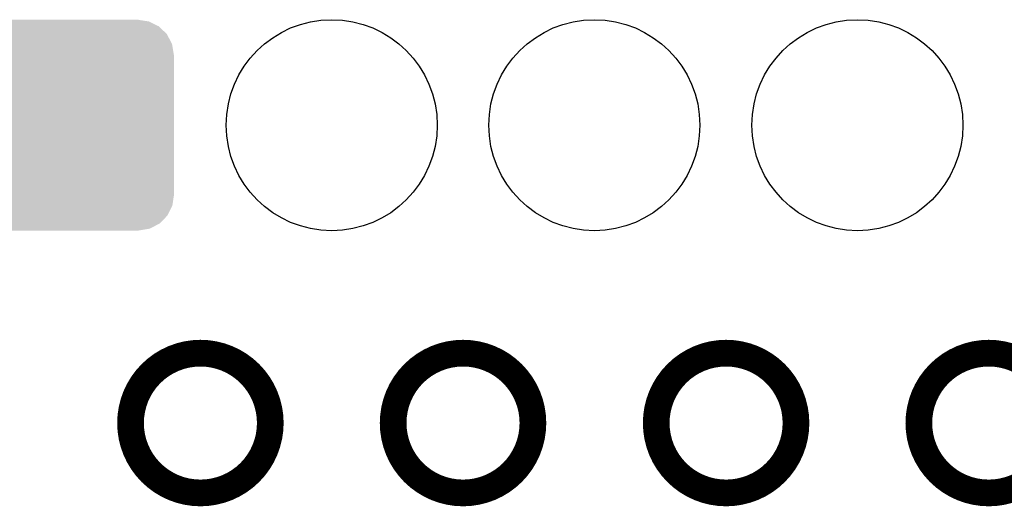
# Model space of a CAD drawing. Extents: x -1.3 to 24.2, y -3.9 to 39.2.
# Tile 20 of 31: x 5.9 to 11.5, y 24.4 to 27.2. Entities that reach past the tile are written whole.
import ezdxf

# ---------------------------------------------------------------- set-up
doc = ezdxf.new("R2010")
doc.units = 0
doc.layers.get('0').update_dxf_attribs({"linetype": 'CONTINUOUS'})
doc.layers.add('PIR_4_CLICK_V100_GKO', color=5, linetype='CONTINUOUS')
doc.layers.add('PIR_4_CLICK_V100_GTS', color=12, linetype='CONTINUOUS')

# ---------------------------------------------------------------- blocks, each defined once
blk = doc.blocks.new('ROUND_36')
blk.add_circle((0, 0), 0.602)
blk = doc.blocks.new('CUSTOM_43')
for points in [[(-0.519598, 0.560576), (-0.512916, 0.564078), (0.51837, 0.560576), (0.514762, 0.564078)], [(-0.512916, 0.564078), (-0.463036, 0.590212), (0.514762, 0.564078), (0.46108, 0.590212)], [(-0.463036, 0.590212), (-0.452138, 0.592028), (0.46108, 0.590212), (0.457348, 0.592028)], [(-0.452138, 0.592028), (-0.40005, 0.600706), (0.457348, 0.592028), (0.40005, 0.600706)], [(-0.40005, 0.600706), (-0.40005, 0.60198), (0.40005, 0.600706), (0.40005, 0.60198)], [(-0.58926, 0.463036), (-0.564078, 0.51476), (0.590212, 0.463036), (0.563112, 0.51476)], [(-0.564078, 0.51476), (-0.559382, 0.519598), (0.563112, 0.51476), (0.560576, 0.519598)], [(-0.559382, 0.519598), (-0.519598, 0.560576), (0.560576, 0.519598), (0.51837, 0.560576)], [(-0.600706, 0.40005), (-0.592028, 0.457348), (0.600706, 0.40005), (0.59116, 0.457348)], [(-0.592028, 0.457348), (-0.58926, 0.463036), (0.59116, 0.457348), (0.590212, 0.463036)], [(-0.60198, -0.40005), (-0.60198, 0.40005), (0.60198, -0.40005), (0.60198, 0.40005)], [(-0.591158, -0.457348), (-0.600706, -0.40005), (0.592028, -0.457348), (0.600706, -0.40005)], [(-0.590212, -0.463036), (-0.591158, -0.457348), (0.589258, -0.463036), (0.592028, -0.457348)], [(-0.563108, -0.514762), (-0.590212, -0.463036), (0.564078, -0.514762), (0.589258, -0.463036)], [(-0.560576, -0.519598), (-0.563108, -0.514762), (0.559382, -0.519598), (0.564078, -0.514762)], [(-0.518366, -0.560576), (-0.560576, -0.519598), (0.519598, -0.560576), (0.559382, -0.519598)], [(-0.51476, -0.564078), (-0.518366, -0.560576), (0.512914, -0.564078), (0.519598, -0.560576)], [(-0.461078, -0.590212), (-0.51476, -0.564078), (0.463036, -0.590212), (0.512914, -0.564078)], [(-0.457348, -0.592028), (-0.461078, -0.590212), (0.452136, -0.592028), (0.463036, -0.590212)], [(-0.40005, -0.600706), (-0.457348, -0.592028), (0.40005, -0.600706), (0.452136, -0.592028)], [(-0.40005, -0.60198), (-0.40005, -0.600706), (0.40005, -0.60198), (0.40005, -0.600706)]]:
    blk.add_solid(points)

msp = doc.modelspace()

# ---------------------------------------------------------------- linework, layer by layer
at = {"layer": 'PIR_4_CLICK_V100_GKO', "const_width": 0.1524}
for points in [[(6.53288, 24.89962, 1), (7.33044, 24.89962, 1)], [(8.03148, 24.89962, 1), (8.82904, 24.89962, 1)], [(9.53262, 24.89962, 1), (10.33018, 24.89962, 1)], [(11.03122, 24.89962, 1), (11.82878, 24.89962, 1)]]:
    msp.add_lwpolyline(points, format="xyb", close=True, dxfattribs=at)

# ---------------------------------------------------------------- block references
at = {"layer": 'PIR_4_CLICK_V100_GTS'}
for name, p in [('CUSTOM_43', (6.17982, 26.59888)), ('ROUND_36', (7.68096, 26.59888)), ('ROUND_36', (9.17956, 26.59888)), ('ROUND_36', (10.6807, 26.59888))]:
    msp.add_blockref(name, p, dxfattribs=at)

doc.saveas('drawing.dxf')
